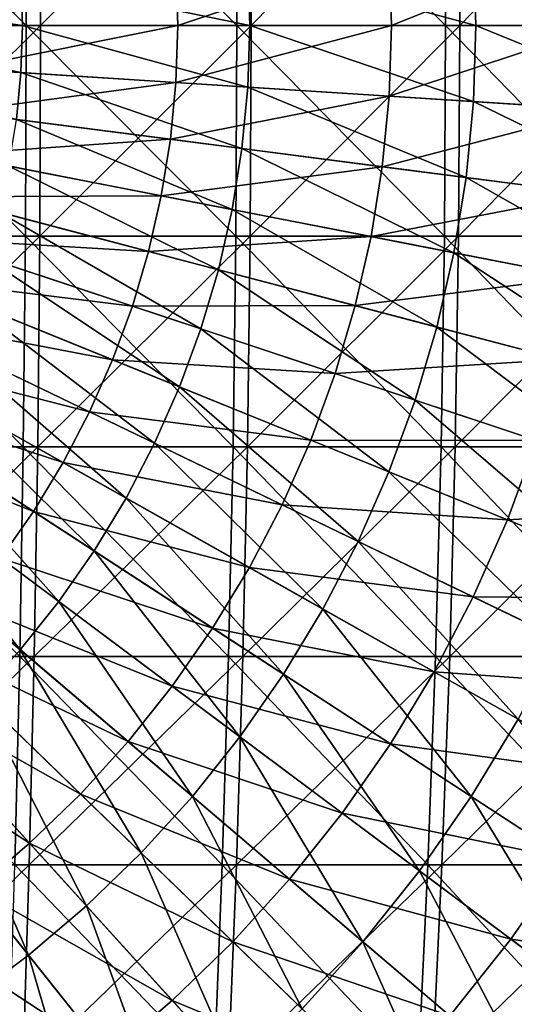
# Model space of a CAD drawing. Header units: millimetres. Extents: x -80 to 80, y -80 to 80.
# Tile 98 of 170: x 12 to 20, y -16 to 0. Entities that reach past the tile are written whole.
import ezdxf

# ---------------------------------------------------------------- set-up
doc = ezdxf.new("R2010")
doc.units = ezdxf.units.MM
doc.header["$LTSCALE"] = 13.670324
for name, color, linetype in [('1', 7, 'CONTINUOUS'), ('11', 7, 'CONTINUOUS'), ('12', 7, 'CONTINUOUS'), ('2', 7, 'CONTINUOUS'), ('3', 7, 'CONTINUOUS'), ('4', 7, 'CONTINUOUS')]:
    doc.layers.add(name, color=color, linetype=linetype)

msp = doc.modelspace()

# ---------------------------------------------------------------- linework, layer by layer
at = {"layer": '1', "color": 7, "linetype": 'Continuous'}
for points in [[(8.962, 0, 79.496), (12.461, 3.49, 78.946), (8.953, 3.49, 79.421), (8.962, 0, 79.496)], [(12.473, 0, 79.022), (12.461, 3.49, 78.946), (8.962, 0, 79.496), (12.473, 0, 79.022)], [(12.473, 0, 79.022), (15.944, 3.49, 78.317), (12.461, 3.49, 78.946), (12.473, 0, 79.022)], [(15.959, 0, 78.392), (15.944, 3.49, 78.317), (12.473, 0, 79.022), (15.959, 0, 78.392)], [(15.959, 0, 78.392), (19.396, 3.49, 77.535), (15.944, 3.49, 78.317), (15.959, 0, 78.392)], [(19.415, 0, 77.608), (19.396, 3.49, 77.535), (15.959, 0, 78.392), (19.415, 0, 77.608)], [(19.415, 0, 77.608), (22.81, 3.49, 76.6), (19.396, 3.49, 77.535), (19.415, 0, 77.608)], [(22.832, 0, 76.673), (22.81, 3.49, 76.6), (19.415, 0, 77.608), (22.832, 0, 76.673)], [(12.461, -3.49, 78.946), (12.473, 0, 79.022), (8.953, -3.49, 79.421), (12.461, -3.49, 78.946)], [(8.953, -3.49, 79.421), (12.473, 0, 79.022), (8.962, 0, 79.496), (8.953, -3.49, 79.421)], [(15.944, -3.49, 78.317), (15.959, 0, 78.392), (12.461, -3.49, 78.946), (15.944, -3.49, 78.317)], [(12.461, -3.49, 78.946), (15.959, 0, 78.392), (12.473, 0, 79.022), (12.461, -3.49, 78.946)], [(19.396, -3.49, 77.535), (19.415, 0, 77.608), (15.944, -3.49, 78.317), (19.396, -3.49, 77.535)], [(15.944, -3.49, 78.317), (19.415, 0, 77.608), (15.959, 0, 78.392), (15.944, -3.49, 78.317)], [(22.81, -3.49, 76.6), (22.832, 0, 76.673), (19.396, -3.49, 77.535), (22.81, -3.49, 76.6)], [(19.396, -3.49, 77.535), (22.832, 0, 76.673), (19.415, 0, 77.608), (19.396, -3.49, 77.535)], [(12.425, -6.972, 78.721), (12.461, -3.49, 78.946), (8.928, -6.972, 79.194), (12.425, -6.972, 78.721)], [(8.928, -6.972, 79.194), (12.461, -3.49, 78.946), (8.953, -3.49, 79.421), (8.928, -6.972, 79.194)], [(15.899, -6.972, 78.094), (15.944, -3.49, 78.317), (12.425, -6.972, 78.721), (15.899, -6.972, 78.094)], [(12.425, -6.972, 78.721), (15.944, -3.49, 78.317), (12.461, -3.49, 78.946), (12.425, -6.972, 78.721)], [(19.341, -6.972, 77.313), (19.396, -3.49, 77.535), (15.899, -6.972, 78.094), (19.341, -6.972, 77.313)], [(15.899, -6.972, 78.094), (19.396, -3.49, 77.535), (15.944, -3.49, 78.317), (15.899, -6.972, 78.094)], [(22.745, -6.972, 76.381), (22.81, -3.49, 76.6), (19.341, -6.972, 77.313), (22.745, -6.972, 76.381)], [(19.341, -6.972, 77.313), (22.81, -3.49, 76.6), (19.396, -3.49, 77.535), (19.341, -6.972, 77.313)], [(12.366, -10.442, 78.346), (12.425, -6.972, 78.721), (8.885, -10.442, 78.816), (12.366, -10.442, 78.346)], [(8.885, -10.442, 78.816), (12.425, -6.972, 78.721), (8.928, -6.972, 79.194), (8.885, -10.442, 78.816)], [(15.823, -10.442, 77.721), (15.899, -6.972, 78.094), (12.366, -10.442, 78.346), (15.823, -10.442, 77.721)], [(12.366, -10.442, 78.346), (15.899, -6.972, 78.094), (12.425, -6.972, 78.721), (12.366, -10.442, 78.346)], [(19.249, -10.442, 76.944), (19.341, -6.972, 77.313), (15.823, -10.442, 77.721), (19.249, -10.442, 76.944)], [(15.823, -10.442, 77.721), (19.341, -6.972, 77.313), (15.899, -6.972, 78.094), (15.823, -10.442, 77.721)], [(22.637, -10.442, 76.017), (22.745, -6.972, 76.381), (19.249, -10.442, 76.944), (22.637, -10.442, 76.017)], [(19.249, -10.442, 76.944), (22.745, -6.972, 76.381), (19.341, -6.972, 77.313), (19.249, -10.442, 76.944)], [(12.283, -13.892, 77.821), (12.366, -10.442, 78.346), (8.826, -13.892, 78.289), (12.283, -13.892, 77.821)], [(8.826, -13.892, 78.289), (12.366, -10.442, 78.346), (8.885, -10.442, 78.816), (8.826, -13.892, 78.289)], [(15.717, -13.892, 77.201), (15.823, -10.442, 77.721), (12.283, -13.892, 77.821), (15.717, -13.892, 77.201)], [(12.283, -13.892, 77.821), (15.823, -10.442, 77.721), (12.366, -10.442, 78.346), (12.283, -13.892, 77.821)], [(19.12, -13.892, 76.429), (19.249, -10.442, 76.944), (15.717, -13.892, 77.201), (19.12, -13.892, 76.429)], [(15.717, -13.892, 77.201), (19.249, -10.442, 76.944), (15.823, -10.442, 77.721), (15.717, -13.892, 77.201)], [(22.485, -13.892, 75.508), (22.637, -10.442, 76.017), (19.12, -13.892, 76.429), (22.485, -13.892, 75.508)], [(19.12, -13.892, 76.429), (22.637, -10.442, 76.017), (19.249, -10.442, 76.944), (19.12, -13.892, 76.429)], [(12.177, -17.315, 77.149), (12.283, -13.892, 77.821), (8.749, -17.315, 77.612), (12.177, -17.315, 77.149)], [(8.749, -17.315, 77.612), (12.283, -13.892, 77.821), (8.826, -13.892, 78.289), (8.749, -17.315, 77.612)], [(15.581, -17.315, 76.534), (15.717, -13.892, 77.201), (12.177, -17.315, 77.149), (15.581, -17.315, 76.534)], [(12.177, -17.315, 77.149), (15.717, -13.892, 77.201), (12.283, -13.892, 77.821), (12.177, -17.315, 77.149)], [(18.955, -17.315, 75.769), (19.12, -13.892, 76.429), (15.581, -17.315, 76.534), (18.955, -17.315, 75.769)], [(15.581, -17.315, 76.534), (19.12, -13.892, 76.429), (15.717, -13.892, 77.201), (15.581, -17.315, 76.534)], [(22.291, -17.315, 74.855), (22.485, -13.892, 75.508), (18.955, -17.315, 75.769), (22.291, -17.315, 74.855)], [(18.955, -17.315, 75.769), (22.485, -13.892, 75.508), (19.12, -13.892, 76.429), (18.955, -17.315, 75.769)]]:
    msp.add_3dface(points, dxfattribs=at)
at = {"layer": '11', "color": 42, "linetype": 'Continuous', "true_color": 0xd9ad06}
for points in [[(8.384, 0, 78.475), (12.146, -0.78, 78.074), (8.367, -0.537, 78.475), (8.384, 0, 78.475)], [(12.171, 0, 78.074), (12.146, -0.78, 78.074), (8.384, 0, 78.475), (12.171, 0, 78.074)], [(12.171, 0, 78.074), (15.906, -1.021, 77.52), (12.146, -0.78, 78.074), (12.171, 0, 78.074)], [(15.939, 0, 77.52), (15.906, -1.021, 77.52), (12.171, 0, 78.074), (15.939, 0, 77.52)], [(15.939, 0, 77.52), (19.64, -1.261, 76.814), (15.906, -1.021, 77.52), (15.939, 0, 77.52)], [(19.68, 0, 76.814), (19.64, -1.261, 76.814), (15.939, 0, 77.52), (19.68, 0, 76.814)], [(19.68, 0, 76.814), (23.343, -1.499, 75.957), (19.64, -1.261, 76.814), (19.68, 0, 76.814)], [(23.391, 0, 75.957), (23.343, -1.499, 75.957), (19.68, 0, 76.814), (23.391, 0, 75.957)], [(12.146, -0.78, 78.074), (12.071, -1.556, 78.074), (8.367, -0.537, 78.475), (12.146, -0.78, 78.074)], [(12.146, -0.78, 78.074), (15.808, -2.038, 77.52), (12.071, -1.556, 78.074), (12.146, -0.78, 78.074)], [(15.906, -1.021, 77.52), (15.808, -2.038, 77.52), (12.146, -0.78, 78.074), (15.906, -1.021, 77.52)], [(15.906, -1.021, 77.52), (19.519, -2.517, 76.814), (15.808, -2.038, 77.52), (15.906, -1.021, 77.52)], [(19.64, -1.261, 76.814), (19.519, -2.517, 76.814), (15.906, -1.021, 77.52), (19.64, -1.261, 76.814)], [(19.64, -1.261, 76.814), (23.199, -2.991, 75.957), (19.519, -2.517, 76.814), (19.64, -1.261, 76.814)], [(23.343, -1.499, 75.957), (23.199, -2.991, 75.957), (19.64, -1.261, 76.814), (23.343, -1.499, 75.957)], [(12.071, -1.556, 78.074), (15.645, -3.047, 77.52), (11.947, -2.327, 78.074), (12.071, -1.556, 78.074)], [(15.808, -2.038, 77.52), (15.645, -3.047, 77.52), (12.071, -1.556, 78.074), (15.808, -2.038, 77.52)], [(15.808, -2.038, 77.52), (19.318, -3.762, 76.814), (15.645, -3.047, 77.52), (15.808, -2.038, 77.52)], [(19.519, -2.517, 76.814), (19.318, -3.762, 76.814), (15.808, -2.038, 77.52), (19.519, -2.517, 76.814)], [(11.947, -2.327, 78.074), (15.417, -4.043, 77.52), (11.773, -3.087, 78.074), (11.947, -2.327, 78.074)], [(15.645, -3.047, 77.52), (15.417, -4.043, 77.52), (11.947, -2.327, 78.074), (15.645, -3.047, 77.52)], [(19.519, -2.517, 76.814), (22.959, -4.471, 75.957), (19.318, -3.762, 76.814), (19.519, -2.517, 76.814)], [(23.199, -2.991, 75.957), (22.959, -4.471, 75.957), (19.519, -2.517, 76.814), (23.199, -2.991, 75.957)], [(11.773, -3.087, 78.074), (15.127, -5.022, 77.52), (11.551, -3.835, 78.074), (11.773, -3.087, 78.074)], [(15.417, -4.043, 77.52), (15.127, -5.022, 77.52), (11.773, -3.087, 78.074), (15.417, -4.043, 77.52)], [(15.645, -3.047, 77.52), (19.037, -4.992, 76.814), (15.417, -4.043, 77.52), (15.645, -3.047, 77.52)], [(19.318, -3.762, 76.814), (19.037, -4.992, 76.814), (15.645, -3.047, 77.52), (19.318, -3.762, 76.814)], [(11.551, -3.835, 78.074), (14.774, -5.981, 77.52), (11.282, -4.567, 78.074), (11.551, -3.835, 78.074)], [(15.127, -5.022, 77.52), (14.774, -5.981, 77.52), (11.551, -3.835, 78.074), (15.127, -5.022, 77.52)], [(19.318, -3.762, 76.814), (22.626, -5.933, 75.957), (19.037, -4.992, 76.814), (19.318, -3.762, 76.814)], [(22.959, -4.471, 75.957), (22.626, -5.933, 75.957), (19.318, -3.762, 76.814), (22.959, -4.471, 75.957)], [(15.417, -4.043, 77.52), (18.678, -6.201, 76.814), (15.127, -5.022, 77.52), (15.417, -4.043, 77.52)], [(19.037, -4.992, 76.814), (18.678, -6.201, 76.814), (15.417, -4.043, 77.52), (19.037, -4.992, 76.814)], [(11.282, -4.567, 78.074), (14.36, -6.915, 77.52), (10.966, -5.281, 78.074), (11.282, -4.567, 78.074)], [(14.774, -5.981, 77.52), (14.36, -6.915, 77.52), (11.282, -4.567, 78.074), (14.774, -5.981, 77.52)], [(15.127, -5.022, 77.52), (18.242, -7.385, 76.814), (14.774, -5.981, 77.52), (15.127, -5.022, 77.52)], [(18.678, -6.201, 76.814), (18.242, -7.385, 76.814), (15.127, -5.022, 77.52), (18.678, -6.201, 76.814)], [(19.037, -4.992, 76.814), (22.199, -7.371, 75.957), (18.678, -6.201, 76.814), (19.037, -4.992, 76.814)], [(22.626, -5.933, 75.957), (22.199, -7.371, 75.957), (19.037, -4.992, 76.814), (22.626, -5.933, 75.957)], [(10.966, -5.281, 78.074), (13.888, -7.821, 77.52), (10.605, -5.973, 78.074), (10.966, -5.281, 78.074)], [(14.36, -6.915, 77.52), (13.888, -7.821, 77.52), (10.966, -5.281, 78.074), (14.36, -6.915, 77.52)], [(10.605, -5.973, 78.074), (13.358, -8.695, 77.52), (10.201, -6.64, 78.074), (10.605, -5.973, 78.074)], [(13.888, -7.821, 77.52), (13.358, -8.695, 77.52), (10.605, -5.973, 78.074), (13.888, -7.821, 77.52)], [(14.774, -5.981, 77.52), (17.732, -8.539, 76.814), (14.36, -6.915, 77.52), (14.774, -5.981, 77.52)], [(18.242, -7.385, 76.814), (17.732, -8.539, 76.814), (14.774, -5.981, 77.52), (18.242, -7.385, 76.814)], [(18.678, -6.201, 76.814), (21.681, -8.778, 75.957), (18.242, -7.385, 76.814), (18.678, -6.201, 76.814)], [(22.199, -7.371, 75.957), (21.681, -8.778, 75.957), (18.678, -6.201, 76.814), (22.199, -7.371, 75.957)], [(10.201, -6.64, 78.074), (12.773, -9.533, 77.52), (9.754, -7.28, 78.074), (10.201, -6.64, 78.074)], [(13.358, -8.695, 77.52), (12.773, -9.533, 77.52), (10.201, -6.64, 78.074), (13.358, -8.695, 77.52)], [(14.36, -6.915, 77.52), (17.148, -9.658, 76.814), (13.888, -7.821, 77.52), (14.36, -6.915, 77.52)], [(17.732, -8.539, 76.814), (17.148, -9.658, 76.814), (14.36, -6.915, 77.52), (17.732, -8.539, 76.814)], [(9.754, -7.28, 78.074), (12.136, -10.332, 77.52), (9.268, -7.89, 78.074), (9.754, -7.28, 78.074)], [(12.773, -9.533, 77.52), (12.136, -10.332, 77.52), (9.754, -7.28, 78.074), (12.773, -9.533, 77.52)], [(18.242, -7.385, 76.814), (21.074, -10.149, 75.957), (17.732, -8.539, 76.814), (18.242, -7.385, 76.814)], [(21.681, -8.778, 75.957), (21.074, -10.149, 75.957), (18.242, -7.385, 76.814), (21.681, -8.778, 75.957)], [(12.136, -10.332, 77.52), (11.449, -11.088, 77.52), (9.268, -7.89, 78.074), (12.136, -10.332, 77.52)], [(13.888, -7.821, 77.52), (16.494, -10.736, 76.814), (13.358, -8.695, 77.52), (13.888, -7.821, 77.52)], [(17.148, -9.658, 76.814), (16.494, -10.736, 76.814), (13.888, -7.821, 77.52), (17.148, -9.658, 76.814)], [(17.732, -8.539, 76.814), (20.381, -11.478, 75.957), (17.148, -9.658, 76.814), (17.732, -8.539, 76.814)], [(21.074, -10.149, 75.957), (20.381, -11.478, 75.957), (17.732, -8.539, 76.814), (21.074, -10.149, 75.957)], [(13.358, -8.695, 77.52), (15.772, -11.771, 76.814), (12.773, -9.533, 77.52), (13.358, -8.695, 77.52)], [(16.494, -10.736, 76.814), (15.772, -11.771, 76.814), (13.358, -8.695, 77.52), (16.494, -10.736, 76.814)], [(12.773, -9.533, 77.52), (14.986, -12.757, 76.814), (12.136, -10.332, 77.52), (12.773, -9.533, 77.52)], [(15.772, -11.771, 76.814), (14.986, -12.757, 76.814), (12.773, -9.533, 77.52), (15.772, -11.771, 76.814)], [(17.148, -9.658, 76.814), (19.604, -12.76, 75.957), (16.494, -10.736, 76.814), (17.148, -9.658, 76.814)], [(20.381, -11.478, 75.957), (19.604, -12.76, 75.957), (17.148, -9.658, 76.814), (20.381, -11.478, 75.957)], [(12.136, -10.332, 77.52), (14.137, -13.691, 76.814), (11.449, -11.088, 77.52), (12.136, -10.332, 77.52)], [(14.986, -12.757, 76.814), (14.137, -13.691, 76.814), (12.136, -10.332, 77.52), (14.986, -12.757, 76.814)], [(16.494, -10.736, 76.814), (18.746, -13.99, 75.957), (15.772, -11.771, 76.814), (16.494, -10.736, 76.814)], [(19.604, -12.76, 75.957), (18.746, -13.99, 75.957), (16.494, -10.736, 76.814), (19.604, -12.76, 75.957)], [(11.449, -11.088, 77.52), (13.231, -14.569, 76.814), (10.716, -11.799, 77.52), (11.449, -11.088, 77.52)], [(14.137, -13.691, 76.814), (13.231, -14.569, 76.814), (11.449, -11.088, 77.52), (14.137, -13.691, 76.814)], [(20.381, -11.478, 75.957), (22.681, -14.764, 74.951), (19.604, -12.76, 75.957), (20.381, -11.478, 75.957)], [(10.716, -11.799, 77.52), (12.271, -15.387, 76.814), (9.938, -12.461, 77.52), (10.716, -11.799, 77.52)], [(13.231, -14.569, 76.814), (12.271, -15.387, 76.814), (10.716, -11.799, 77.52), (13.231, -14.569, 76.814)], [(15.772, -11.771, 76.814), (17.811, -15.163, 75.957), (14.986, -12.757, 76.814), (15.772, -11.771, 76.814)], [(18.746, -13.99, 75.957), (17.811, -15.163, 75.957), (15.772, -11.771, 76.814), (18.746, -13.99, 75.957)], [(12.271, -15.387, 76.814), (11.26, -16.141, 76.814), (9.938, -12.461, 77.52), (12.271, -15.387, 76.814)], [(14.986, -12.757, 76.814), (16.803, -16.273, 75.957), (14.137, -13.691, 76.814), (14.986, -12.757, 76.814)], [(17.811, -15.163, 75.957), (16.803, -16.273, 75.957), (14.986, -12.757, 76.814), (17.811, -15.163, 75.957)], [(19.604, -12.76, 75.957), (21.689, -16.187, 74.951), (18.746, -13.99, 75.957), (19.604, -12.76, 75.957)], [(22.681, -14.764, 74.951), (21.689, -16.187, 74.951), (19.604, -12.76, 75.957), (22.681, -14.764, 74.951)], [(14.137, -13.691, 76.814), (15.726, -17.316, 75.957), (13.231, -14.569, 76.814), (14.137, -13.691, 76.814)], [(16.803, -16.273, 75.957), (15.726, -17.316, 75.957), (14.137, -13.691, 76.814), (16.803, -16.273, 75.957)], [(18.746, -13.99, 75.957), (20.607, -17.543, 74.951), (17.811, -15.163, 75.957), (18.746, -13.99, 75.957)], [(21.689, -16.187, 74.951), (20.607, -17.543, 74.951), (18.746, -13.99, 75.957), (21.689, -16.187, 74.951)], [(13.231, -14.569, 76.814), (14.584, -18.288, 75.957), (12.271, -15.387, 76.814), (13.231, -14.569, 76.814)], [(15.726, -17.316, 75.957), (14.584, -18.288, 75.957), (13.231, -14.569, 76.814), (15.726, -17.316, 75.957)], [(17.811, -15.163, 75.957), (19.441, -18.827, 74.951), (16.803, -16.273, 75.957), (17.811, -15.163, 75.957)], [(20.607, -17.543, 74.951), (19.441, -18.827, 74.951), (17.811, -15.163, 75.957), (20.607, -17.543, 74.951)], [(12.271, -15.387, 76.814), (13.382, -19.184, 75.957), (11.26, -16.141, 76.814), (12.271, -15.387, 76.814)], [(14.584, -18.288, 75.957), (13.382, -19.184, 75.957), (12.271, -15.387, 76.814), (14.584, -18.288, 75.957)], [(13.382, -19.184, 75.957), (12.126, -20.002, 75.957), (11.26, -16.141, 76.814), (13.382, -19.184, 75.957)]]:
    msp.add_3dface(points, dxfattribs=at)
at = {"layer": '12', "color": 42, "linetype": 'Continuous', "true_color": 0xd9ad06}
for points in [[(23.343, 1.499, 75.957), (23.391, 0, 75.957), (19.64, 1.261, 76.814), (23.343, 1.499, 75.957)], [(19.64, 1.261, 76.814), (19.68, 0, 76.814), (15.906, 1.021, 77.52), (19.64, 1.261, 76.814)], [(23.391, 0, 75.957), (19.68, 0, 76.814), (19.64, 1.261, 76.814), (23.391, 0, 75.957)], [(15.906, 1.021, 77.52), (15.939, 0, 77.52), (12.146, 0.78, 78.074), (15.906, 1.021, 77.52)], [(19.68, 0, 76.814), (15.939, 0, 77.52), (15.906, 1.021, 77.52), (19.68, 0, 76.814)], [(12.146, 0.78, 78.074), (12.171, 0, 78.074), (8.367, 0.537, 78.475), (12.146, 0.78, 78.074)], [(15.939, 0, 77.52), (12.171, 0, 78.074), (12.146, 0.78, 78.074), (15.939, 0, 77.52)], [(12.171, 0, 78.074), (8.384, 0, 78.475), (8.367, 0.537, 78.475), (12.171, 0, 78.074)]]:
    msp.add_3dface(points, dxfattribs=at)
at = {"layer": '2', "color": 7, "linetype": 'Continuous'}
for points in [[(12.22, 3.49, -78.984), (12.231, 0, -79.059), (8.711, 3.49, -79.448), (12.22, 3.49, -78.984)], [(8.711, 3.49, -79.448), (12.231, 0, -79.059), (8.719, 0, -79.523), (8.711, 3.49, -79.448)], [(15.705, 3.49, -78.366), (15.72, 0, -78.44), (12.22, 3.49, -78.984), (15.705, 3.49, -78.366)], [(12.22, 3.49, -78.984), (15.72, 0, -78.44), (12.231, 0, -79.059), (12.22, 3.49, -78.984)], [(19.16, 3.49, -77.593), (19.178, 0, -77.667), (15.705, 3.49, -78.366), (19.16, 3.49, -77.593)], [(15.705, 3.49, -78.366), (19.178, 0, -77.667), (15.72, 0, -78.44), (15.705, 3.49, -78.366)], [(22.576, 3.49, -76.669), (22.598, 0, -76.742), (19.16, 3.49, -77.593), (22.576, 3.49, -76.669)], [(19.16, 3.49, -77.593), (22.598, 0, -76.742), (19.178, 0, -77.667), (19.16, 3.49, -77.593)], [(8.719, 0, -79.523), (12.22, -3.49, -78.984), (8.711, -3.49, -79.448), (8.719, 0, -79.523)], [(12.231, 0, -79.059), (12.22, -3.49, -78.984), (8.719, 0, -79.523), (12.231, 0, -79.059)], [(12.231, 0, -79.059), (15.705, -3.49, -78.366), (12.22, -3.49, -78.984), (12.231, 0, -79.059)], [(15.72, 0, -78.44), (15.705, -3.49, -78.366), (12.231, 0, -79.059), (15.72, 0, -78.44)], [(15.72, 0, -78.44), (19.16, -3.49, -77.593), (15.705, -3.49, -78.366), (15.72, 0, -78.44)], [(19.178, 0, -77.667), (19.16, -3.49, -77.593), (15.72, 0, -78.44), (19.178, 0, -77.667)], [(19.178, 0, -77.667), (22.576, -3.49, -76.669), (19.16, -3.49, -77.593), (19.178, 0, -77.667)], [(22.598, 0, -76.742), (22.576, -3.49, -76.669), (19.178, 0, -77.667), (22.598, 0, -76.742)], [(8.711, -3.49, -79.448), (12.185, -6.972, -78.759), (8.686, -6.972, -79.221), (8.711, -3.49, -79.448)], [(12.22, -3.49, -78.984), (12.185, -6.972, -78.759), (8.711, -3.49, -79.448), (12.22, -3.49, -78.984)], [(12.22, -3.49, -78.984), (15.66, -6.972, -78.142), (12.185, -6.972, -78.759), (12.22, -3.49, -78.984)], [(15.705, -3.49, -78.366), (15.66, -6.972, -78.142), (12.22, -3.49, -78.984), (15.705, -3.49, -78.366)], [(15.705, -3.49, -78.366), (19.105, -6.972, -77.372), (15.66, -6.972, -78.142), (15.705, -3.49, -78.366)], [(19.16, -3.49, -77.593), (19.105, -6.972, -77.372), (15.705, -3.49, -78.366), (19.16, -3.49, -77.593)], [(19.16, -3.49, -77.593), (22.512, -6.972, -76.45), (19.105, -6.972, -77.372), (19.16, -3.49, -77.593)], [(22.576, -3.49, -76.669), (22.512, -6.972, -76.45), (19.16, -3.49, -77.593), (22.576, -3.49, -76.669)], [(8.686, -6.972, -79.221), (12.127, -10.442, -78.383), (8.644, -10.442, -78.843), (8.686, -6.972, -79.221)], [(12.185, -6.972, -78.759), (12.127, -10.442, -78.383), (8.686, -6.972, -79.221), (12.185, -6.972, -78.759)], [(12.185, -6.972, -78.759), (15.586, -10.442, -77.769), (12.127, -10.442, -78.383), (12.185, -6.972, -78.759)], [(15.66, -6.972, -78.142), (15.586, -10.442, -77.769), (12.185, -6.972, -78.759), (15.66, -6.972, -78.142)], [(15.66, -6.972, -78.142), (19.014, -10.442, -77.003), (15.586, -10.442, -77.769), (15.66, -6.972, -78.142)], [(19.105, -6.972, -77.372), (19.014, -10.442, -77.003), (15.66, -6.972, -78.142), (19.105, -6.972, -77.372)], [(19.105, -6.972, -77.372), (22.405, -10.442, -76.085), (19.014, -10.442, -77.003), (19.105, -6.972, -77.372)], [(22.512, -6.972, -76.45), (22.405, -10.442, -76.085), (19.105, -6.972, -77.372), (22.512, -6.972, -76.45)], [(12.127, -10.442, -78.383), (12.046, -13.892, -77.858), (8.644, -10.442, -78.843), (12.127, -10.442, -78.383)], [(12.127, -10.442, -78.383), (15.481, -13.892, -77.249), (12.046, -13.892, -77.858), (12.127, -10.442, -78.383)], [(15.586, -10.442, -77.769), (15.481, -13.892, -77.249), (12.127, -10.442, -78.383), (15.586, -10.442, -77.769)], [(15.586, -10.442, -77.769), (18.886, -13.892, -76.487), (15.481, -13.892, -77.249), (15.586, -10.442, -77.769)], [(19.014, -10.442, -77.003), (18.886, -13.892, -76.487), (15.586, -10.442, -77.769), (19.014, -10.442, -77.003)], [(19.014, -10.442, -77.003), (22.255, -13.892, -75.576), (18.886, -13.892, -76.487), (19.014, -10.442, -77.003)], [(22.405, -10.442, -76.085), (22.255, -13.892, -75.576), (19.014, -10.442, -77.003), (22.405, -10.442, -76.085)], [(12.046, -13.892, -77.858), (15.347, -17.315, -76.581), (11.942, -17.315, -77.185), (12.046, -13.892, -77.858)], [(15.481, -13.892, -77.249), (15.347, -17.315, -76.581), (12.046, -13.892, -77.858), (15.481, -13.892, -77.249)], [(15.481, -13.892, -77.249), (18.723, -17.315, -75.826), (15.347, -17.315, -76.581), (15.481, -13.892, -77.249)], [(18.886, -13.892, -76.487), (18.723, -17.315, -75.826), (15.481, -13.892, -77.249), (18.886, -13.892, -76.487)], [(18.886, -13.892, -76.487), (22.062, -17.315, -74.923), (18.723, -17.315, -75.826), (18.886, -13.892, -76.487)], [(22.255, -13.892, -75.576), (22.062, -17.315, -74.923), (18.886, -13.892, -76.487), (22.255, -13.892, -75.576)]]:
    msp.add_3dface(points, dxfattribs=at)
at = {"layer": '3', "color": 42, "linetype": 'Continuous', "true_color": 0xd9ad06}
for points in [[(11.183, 0, 79.15), (11.16, -0.717, 79.15), (14.743, 0, 78.674), (11.183, 0, 79.15)], [(14.743, 0, 78.674), (11.16, -0.717, 79.15), (14.713, -0.945, 78.674), (14.743, 0, 78.674)], [(14.743, 0, 78.674), (14.713, -0.945, 78.674), (18.282, 0, 78.064), (14.743, 0, 78.674)], [(18.282, 0, 78.064), (14.713, -0.945, 78.674), (18.245, -1.171, 78.064), (18.282, 0, 78.064)], [(18.282, 0, 78.064), (18.245, -1.171, 78.064), (21.796, 0, 77.321), (18.282, 0, 78.064)], [(21.796, 0, 77.321), (18.245, -1.171, 78.064), (21.751, -1.396, 77.321), (21.796, 0, 77.321)], [(11.16, -0.717, 79.15), (11.091, -1.43, 79.15), (14.713, -0.945, 78.674), (11.16, -0.717, 79.15)], [(14.713, -0.945, 78.674), (11.091, -1.43, 79.15), (14.622, -1.885, 78.674), (14.713, -0.945, 78.674)], [(14.713, -0.945, 78.674), (14.622, -1.885, 78.674), (18.245, -1.171, 78.064), (14.713, -0.945, 78.674)], [(18.245, -1.171, 78.064), (14.622, -1.885, 78.674), (18.132, -2.338, 78.064), (18.245, -1.171, 78.064)], [(18.245, -1.171, 78.064), (18.132, -2.338, 78.064), (21.751, -1.396, 77.321), (18.245, -1.171, 78.064)], [(11.091, -1.43, 79.15), (10.977, -2.138, 79.15), (14.622, -1.885, 78.674), (11.091, -1.43, 79.15)], [(21.751, -1.396, 77.321), (18.132, -2.338, 78.064), (21.617, -2.787, 77.321), (21.751, -1.396, 77.321)], [(14.622, -1.885, 78.674), (10.977, -2.138, 79.15), (14.471, -2.818, 78.674), (14.622, -1.885, 78.674)], [(14.622, -1.885, 78.674), (14.471, -2.818, 78.674), (18.132, -2.338, 78.064), (14.622, -1.885, 78.674)], [(10.977, -2.138, 79.15), (10.817, -2.837, 79.15), (14.471, -2.818, 78.674), (10.977, -2.138, 79.15)], [(18.132, -2.338, 78.064), (14.471, -2.818, 78.674), (17.945, -3.495, 78.064), (18.132, -2.338, 78.064)], [(18.132, -2.338, 78.064), (17.945, -3.495, 78.064), (21.617, -2.787, 77.321), (18.132, -2.338, 78.064)], [(10.817, -2.837, 79.15), (10.613, -3.524, 79.15), (14.261, -3.74, 78.674), (10.817, -2.837, 79.15)], [(14.471, -2.818, 78.674), (10.817, -2.837, 79.15), (14.261, -3.74, 78.674), (14.471, -2.818, 78.674)], [(14.471, -2.818, 78.674), (14.261, -3.74, 78.674), (17.945, -3.495, 78.064), (14.471, -2.818, 78.674)], [(21.617, -2.787, 77.321), (17.945, -3.495, 78.064), (21.394, -4.166, 77.321), (21.617, -2.787, 77.321)], [(10.613, -3.524, 79.15), (10.366, -4.197, 79.15), (13.992, -4.646, 78.674), (10.613, -3.524, 79.15)], [(14.261, -3.74, 78.674), (10.613, -3.524, 79.15), (13.992, -4.646, 78.674), (14.261, -3.74, 78.674)], [(17.945, -3.495, 78.064), (14.261, -3.74, 78.674), (17.684, -4.637, 78.064), (17.945, -3.495, 78.064)], [(17.945, -3.495, 78.064), (17.684, -4.637, 78.064), (21.394, -4.166, 77.321), (17.945, -3.495, 78.064)], [(14.261, -3.74, 78.674), (13.992, -4.646, 78.674), (17.684, -4.637, 78.064), (14.261, -3.74, 78.674)], [(10.366, -4.197, 79.15), (10.076, -4.852, 79.15), (13.665, -5.533, 78.674), (10.366, -4.197, 79.15)], [(13.992, -4.646, 78.674), (10.366, -4.197, 79.15), (13.665, -5.533, 78.674), (13.992, -4.646, 78.674)], [(21.394, -4.166, 77.321), (17.684, -4.637, 78.064), (21.083, -5.529, 77.321), (21.394, -4.166, 77.321)], [(13.992, -4.646, 78.674), (13.665, -5.533, 78.674), (17.351, -5.761, 78.064), (13.992, -4.646, 78.674)], [(17.684, -4.637, 78.064), (13.992, -4.646, 78.674), (17.351, -5.761, 78.064), (17.684, -4.637, 78.064)], [(17.684, -4.637, 78.064), (17.351, -5.761, 78.064), (21.083, -5.529, 77.321), (17.684, -4.637, 78.064)], [(10.076, -4.852, 79.15), (9.744, -5.488, 79.15), (13.283, -6.397, 78.674), (10.076, -4.852, 79.15)], [(13.665, -5.533, 78.674), (10.076, -4.852, 79.15), (13.283, -6.397, 78.674), (13.665, -5.533, 78.674)], [(9.744, -5.488, 79.15), (9.372, -6.101, 79.15), (12.846, -7.235, 78.674), (9.744, -5.488, 79.15)], [(13.283, -6.397, 78.674), (9.744, -5.488, 79.15), (12.846, -7.235, 78.674), (13.283, -6.397, 78.674)], [(13.665, -5.533, 78.674), (13.283, -6.397, 78.674), (16.946, -6.861, 78.064), (13.665, -5.533, 78.674)], [(17.351, -5.761, 78.064), (13.665, -5.533, 78.674), (16.946, -6.861, 78.064), (17.351, -5.761, 78.064)], [(21.083, -5.529, 77.321), (17.351, -5.761, 78.064), (20.686, -6.868, 77.321), (21.083, -5.529, 77.321)], [(17.351, -5.761, 78.064), (16.946, -6.861, 78.064), (20.686, -6.868, 77.321), (17.351, -5.761, 78.064)], [(9.372, -6.101, 79.15), (8.962, -6.689, 79.15), (12.356, -8.043, 78.674), (9.372, -6.101, 79.15)], [(12.846, -7.235, 78.674), (9.372, -6.101, 79.15), (12.356, -8.043, 78.674), (12.846, -7.235, 78.674)], [(13.283, -6.397, 78.674), (12.846, -7.235, 78.674), (16.472, -7.932, 78.064), (13.283, -6.397, 78.674)], [(16.946, -6.861, 78.064), (13.283, -6.397, 78.674), (16.472, -7.932, 78.064), (16.946, -6.861, 78.064)], [(12.356, -8.043, 78.674), (8.962, -6.689, 79.15), (11.815, -8.818, 78.674), (12.356, -8.043, 78.674)], [(16.946, -6.861, 78.064), (16.472, -7.932, 78.064), (20.203, -8.179, 77.321), (16.946, -6.861, 78.064)], [(20.686, -6.868, 77.321), (16.946, -6.861, 78.064), (20.203, -8.179, 77.321), (20.686, -6.868, 77.321)], [(20.686, -6.868, 77.321), (20.203, -8.179, 77.321), (23.991, -7.966, 76.445), (20.686, -6.868, 77.321)], [(12.846, -7.235, 78.674), (12.356, -8.043, 78.674), (15.93, -8.971, 78.064), (12.846, -7.235, 78.674)], [(16.472, -7.932, 78.064), (12.846, -7.235, 78.674), (15.93, -8.971, 78.064), (16.472, -7.932, 78.064)], [(16.472, -7.932, 78.064), (15.93, -8.971, 78.064), (19.637, -9.457, 77.321), (16.472, -7.932, 78.064)], [(20.203, -8.179, 77.321), (16.472, -7.932, 78.064), (19.637, -9.457, 77.321), (20.203, -8.179, 77.321)], [(23.991, -7.966, 76.445), (20.203, -8.179, 77.321), (23.432, -9.486, 76.445), (23.991, -7.966, 76.445)], [(12.356, -8.043, 78.674), (11.815, -8.818, 78.674), (15.322, -9.974, 78.064), (12.356, -8.043, 78.674)], [(15.93, -8.971, 78.064), (12.356, -8.043, 78.674), (15.322, -9.974, 78.064), (15.93, -8.971, 78.064)], [(20.203, -8.179, 77.321), (19.637, -9.457, 77.321), (23.432, -9.486, 76.445), (20.203, -8.179, 77.321)], [(11.815, -8.818, 78.674), (11.226, -9.557, 78.674), (14.652, -10.935, 78.064), (11.815, -8.818, 78.674)], [(15.322, -9.974, 78.064), (11.815, -8.818, 78.674), (14.652, -10.935, 78.064), (15.322, -9.974, 78.064)], [(15.93, -8.971, 78.064), (15.322, -9.974, 78.064), (18.991, -10.696, 77.321), (15.93, -8.971, 78.064)], [(19.637, -9.457, 77.321), (15.93, -8.971, 78.064), (18.991, -10.696, 77.321), (19.637, -9.457, 77.321)], [(11.226, -9.557, 78.674), (10.591, -10.256, 78.674), (13.921, -11.851, 78.064), (11.226, -9.557, 78.674)], [(14.652, -10.935, 78.064), (11.226, -9.557, 78.674), (13.921, -11.851, 78.064), (14.652, -10.935, 78.064)], [(19.637, -9.457, 77.321), (18.991, -10.696, 77.321), (22.776, -10.968, 76.445), (19.637, -9.457, 77.321)], [(23.432, -9.486, 76.445), (19.637, -9.457, 77.321), (22.776, -10.968, 76.445), (23.432, -9.486, 76.445)], [(15.322, -9.974, 78.064), (14.652, -10.935, 78.064), (18.267, -11.89, 77.321), (15.322, -9.974, 78.064)], [(18.991, -10.696, 77.321), (15.322, -9.974, 78.064), (18.267, -11.89, 77.321), (18.991, -10.696, 77.321)], [(10.591, -10.256, 78.674), (9.912, -10.914, 78.674), (13.133, -12.719, 78.064), (10.591, -10.256, 78.674)], [(13.921, -11.851, 78.064), (10.591, -10.256, 78.674), (13.133, -12.719, 78.064), (13.921, -11.851, 78.064)], [(18.991, -10.696, 77.321), (18.267, -11.89, 77.321), (22.026, -12.405, 76.445), (18.991, -10.696, 77.321)], [(22.776, -10.968, 76.445), (18.991, -10.696, 77.321), (22.026, -12.405, 76.445), (22.776, -10.968, 76.445)], [(9.912, -10.914, 78.674), (9.192, -11.526, 78.674), (12.291, -13.534, 78.064), (9.912, -10.914, 78.674)], [(13.133, -12.719, 78.064), (9.912, -10.914, 78.674), (12.291, -13.534, 78.064), (13.133, -12.719, 78.064)], [(14.652, -10.935, 78.064), (13.921, -11.851, 78.064), (17.468, -13.036, 77.321), (14.652, -10.935, 78.064)], [(18.267, -11.89, 77.321), (14.652, -10.935, 78.064), (17.468, -13.036, 77.321), (18.267, -11.89, 77.321)], [(12.291, -13.534, 78.064), (9.192, -11.526, 78.674), (11.399, -14.294, 78.064), (12.291, -13.534, 78.064)], [(13.921, -11.851, 78.064), (13.133, -12.719, 78.064), (16.596, -14.129, 77.321), (13.921, -11.851, 78.064)], [(17.468, -13.036, 77.321), (13.921, -11.851, 78.064), (16.596, -14.129, 77.321), (17.468, -13.036, 77.321)], [(18.267, -11.89, 77.321), (17.468, -13.036, 77.321), (21.186, -13.791, 76.445), (18.267, -11.89, 77.321)], [(22.026, -12.405, 76.445), (18.267, -11.89, 77.321), (21.186, -13.791, 76.445), (22.026, -12.405, 76.445)], [(13.133, -12.719, 78.064), (12.291, -13.534, 78.064), (15.657, -15.163, 77.321), (13.133, -12.719, 78.064)], [(16.596, -14.129, 77.321), (13.133, -12.719, 78.064), (15.657, -15.163, 77.321), (16.596, -14.129, 77.321)], [(17.468, -13.036, 77.321), (16.596, -14.129, 77.321), (20.259, -15.12, 76.445), (17.468, -13.036, 77.321)], [(21.186, -13.791, 76.445), (17.468, -13.036, 77.321), (20.259, -15.12, 76.445), (21.186, -13.791, 76.445)], [(12.291, -13.534, 78.064), (11.399, -14.294, 78.064), (14.653, -16.135, 77.321), (12.291, -13.534, 78.064)], [(15.657, -15.163, 77.321), (12.291, -13.534, 78.064), (14.653, -16.135, 77.321), (15.657, -15.163, 77.321)], [(21.186, -13.791, 76.445), (20.259, -15.12, 76.445), (24.075, -15.671, 75.438), (21.186, -13.791, 76.445)], [(16.596, -14.129, 77.321), (15.657, -15.163, 77.321), (19.249, -16.387, 76.445), (16.596, -14.129, 77.321)], [(20.259, -15.12, 76.445), (16.596, -14.129, 77.321), (19.249, -16.387, 76.445), (20.259, -15.12, 76.445)], [(11.399, -14.294, 78.064), (10.46, -14.995, 78.064), (13.59, -17.041, 77.321), (11.399, -14.294, 78.064)], [(14.653, -16.135, 77.321), (11.399, -14.294, 78.064), (13.59, -17.041, 77.321), (14.653, -16.135, 77.321)], [(10.46, -14.995, 78.064), (9.477, -15.634, 78.064), (12.47, -17.876, 77.321), (10.46, -14.995, 78.064)], [(13.59, -17.041, 77.321), (10.46, -14.995, 78.064), (12.47, -17.876, 77.321), (13.59, -17.041, 77.321)], [(20.259, -15.12, 76.445), (19.249, -16.387, 76.445), (23.022, -17.182, 75.438), (20.259, -15.12, 76.445)], [(24.075, -15.671, 75.438), (20.259, -15.12, 76.445), (23.022, -17.182, 75.438), (24.075, -15.671, 75.438)], [(15.657, -15.163, 77.321), (14.653, -16.135, 77.321), (18.159, -17.586, 76.445), (15.657, -15.163, 77.321)], [(19.249, -16.387, 76.445), (15.657, -15.163, 77.321), (18.159, -17.586, 76.445), (19.249, -16.387, 76.445)], [(12.47, -17.876, 77.321), (9.477, -15.634, 78.064), (11.299, -18.639, 77.321), (12.47, -17.876, 77.321)], [(14.653, -16.135, 77.321), (13.59, -17.041, 77.321), (16.995, -18.714, 76.445), (14.653, -16.135, 77.321)], [(18.159, -17.586, 76.445), (14.653, -16.135, 77.321), (16.995, -18.714, 76.445), (18.159, -17.586, 76.445)]]:
    msp.add_3dface(points, dxfattribs=at)
at = {"layer": '4', "color": 42, "linetype": 'Continuous', "true_color": 0xd9ad06}
for points in [[(18.245, 1.171, 78.064), (18.282, 0, 78.064), (21.751, 1.396, 77.321), (18.245, 1.171, 78.064)], [(18.282, 0, 78.064), (21.796, 0, 77.321), (21.751, 1.396, 77.321), (18.282, 0, 78.064)], [(14.713, 0.945, 78.674), (14.743, 0, 78.674), (18.245, 1.171, 78.064), (14.713, 0.945, 78.674)], [(14.743, 0, 78.674), (18.282, 0, 78.064), (18.245, 1.171, 78.064), (14.743, 0, 78.674)], [(11.16, 0.717, 79.15), (11.183, 0, 79.15), (14.713, 0.945, 78.674), (11.16, 0.717, 79.15)], [(11.183, 0, 79.15), (14.743, 0, 78.674), (14.713, 0.945, 78.674), (11.183, 0, 79.15)]]:
    msp.add_3dface(points, dxfattribs=at)

doc.saveas('drawing.dxf')
